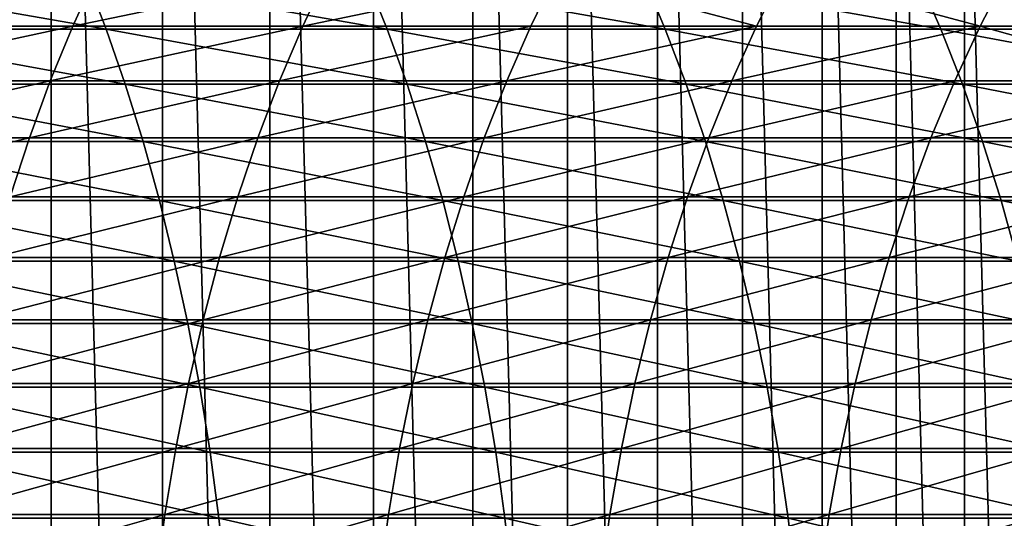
# Model space of a CAD drawing. Header units: metres. Extents: x -24 to 236, y -24 to 24.
# Tile 243 of 256: x 167.71 to 174.35, y 2.27 to 5.63. Entities that reach past the tile are written whole.
import ezdxf

# ---------------------------------------------------------------- set-up
doc = ezdxf.new("R2010")
doc.units = ezdxf.units.M
doc.layers.add('solid_10392024', color=7, linetype='CONTINUOUS')

msp = doc.modelspace()

# ---------------------------------------------------------------- linework, layer by layer
at = {"layer": 'solid_10392024'}
for points in [[(140.5, -23.5), (140.5, 23.5), (179.5, 23.5)], [(179.5, -23.5), (140.5, -23.5), (179.5, 23.5)], [(167.922241, -14.302468, 45.650002), (167.922241, 14.302468, 45.650002), (167.150024, 14.703731, 45.650002)], [(167.150024, -14.703731, 45.650002), (167.922241, -14.302468, 45.650002), (167.150024, 14.703731, 45.650002)], [(168.672516, -13.860375, 45.650002), (168.672516, 13.860375, 45.650002), (167.922241, 14.302468, 45.650002)], [(167.922241, -14.302468, 45.650002), (168.672516, -13.860375, 45.650002), (167.922241, 14.302468, 45.650002)], [(169.397766, -13.379261, 45.650002), (169.397766, 13.379261, 45.650002), (168.672516, 13.860375, 45.650002)], [(168.672516, -13.860375, 45.650002), (169.397766, -13.379261, 45.650002), (168.672516, 13.860375, 45.650002)], [(170.096527, -12.860106, 45.650002), (170.096527, 12.860106, 45.650002), (169.397766, 13.379261, 45.650002)], [(169.397766, -13.379261, 45.650002), (170.096527, -12.860106, 45.650002), (169.397766, 13.379261, 45.650002)], [(170.766663, -12.304524, 45.650002), (170.766663, 12.304524, 45.650002), (170.096527, 12.860106, 45.650002)], [(170.096527, -12.860106, 45.650002), (170.766663, -12.304524, 45.650002), (170.096527, 12.860106, 45.650002)], [(171.406204, -11.714132, 45.650002), (171.406204, 11.714132, 45.650002), (170.766663, 12.304524, 45.650002)], [(170.766663, -12.304524, 45.650002), (171.406204, -11.714132, 45.650002), (170.766663, 12.304524, 45.650002)], [(172.013519, -11.090444, 45.650002), (172.013519, 11.090444, 45.650002), (171.406204, 11.714132, 45.650002)], [(171.406204, -11.714132, 45.650002), (172.013519, -11.090444, 45.650002), (171.406204, 11.714132, 45.650002)], [(172.586853, -10.435217, 45.650002), (172.586853, 10.435217, 45.650002), (172.013519, 11.090444, 45.650002)], [(172.013519, -11.090444, 45.650002), (172.586853, -10.435217, 45.650002), (172.013519, 11.090444, 45.650002)], [(173.124329, -9.750616, 45.650002), (173.124329, 9.750616, 45.650002), (172.586853, 10.435217, 45.650002)], [(172.586853, -10.435217, 45.650002), (173.124329, -9.750616, 45.650002), (172.586853, 10.435217, 45.650002)], [(173.624756, -9.038149, 45.650002), (173.624756, 9.038149, 45.650002), (173.124329, 9.750616, 45.650002)], [(173.124329, -9.750616, 45.650002), (173.624756, -9.038149, 45.650002), (173.124329, 9.750616, 45.650002)], [(174.086411, -8.300336, 45.650002), (174.086411, 8.300336, 45.650002), (173.624756, 9.038149, 45.650002)], [(173.624756, -9.038149, 45.650002), (174.086411, -8.300336, 45.650002), (173.624756, 9.038149, 45.650002)], [(174.508163, -7.538927, 45.650002), (174.508163, 7.538927, 45.650002), (174.086411, 8.300336, 45.650002)], [(174.086411, -8.300336, 45.650002), (174.508163, -7.538927, 45.650002), (174.086411, 8.300336, 45.650002)], [(168.293411, 5.568338, 374.425262), (168.155823, 5.925285, 374.162781), (166.249725, 5.925277, 375.132446)], [(166.380981, 5.56833, 375.398132), (168.293411, 5.568338, 374.425262), (166.249725, 5.925277, 375.132446)], [(166.659271, 5.945904, 359.451813), (168.230148, 5.945899, 358.457001), (166.502975, 5.589855, 359.198761)], [(168.230148, 5.945899, 358.457001), (168.068069, 5.589851, 358.207642), (166.502975, 5.589855, 359.198761)], [(168.230148, 5.945899, 358.457001), (169.787842, 5.945889, 357.419861), (168.068069, 5.589851, 358.207642)], [(169.787842, 5.945889, 357.419861), (169.620117, 5.589841, 357.174225), (168.068069, 5.589851, 358.207642)], [(170.188843, 5.568362, 373.403473), (170.045059, 5.925311, 373.144379), (168.155823, 5.925285, 374.162781)], [(168.293411, 5.568338, 374.425262), (170.188843, 5.568362, 373.403473), (168.155823, 5.925285, 374.162781)], [(169.787842, 5.945889, 357.419861), (171.331696, 5.945881, 356.340668), (169.620117, 5.589841, 357.174225)], [(171.331696, 5.945881, 356.340668), (171.158478, 5.589833, 356.098907), (169.620117, 5.589841, 357.174225)], [(172.066513, 5.568387, 372.333344), (171.916672, 5.925337, 372.077667), (170.045059, 5.925311, 373.144379)], [(170.188843, 5.568362, 373.403473), (172.066513, 5.568387, 372.333344), (170.045059, 5.925311, 373.144379)], [(171.331696, 5.945881, 356.340668), (172.682495, 5.589831, 354.981934), (171.158478, 5.589833, 356.098907)], [(171.331696, 5.945881, 356.340668), (172.861069, 5.945878, 355.219757), (172.682495, 5.589831, 354.981934)], [(173.925644, 5.568396, 371.215302), (173.769897, 5.925347, 370.963196), (171.916672, 5.925337, 372.077667)], [(172.066513, 5.568387, 372.333344), (173.925644, 5.568396, 371.215302), (171.916672, 5.925337, 372.077667)], [(172.861069, 5.945878, 355.219757), (174.191498, 5.589835, 353.823608), (172.682495, 5.589831, 354.981934)], [(172.861069, 5.945878, 355.219757), (174.37529, 5.945883, 354.057465), (174.191498, 5.589835, 353.823608)], [(175.765564, 5.568392, 370.050018), (175.604065, 5.925343, 369.801544), (173.769897, 5.925347, 370.963196)], [(173.925644, 5.568396, 371.215302), (175.765564, 5.568392, 370.050018), (173.769897, 5.925347, 370.963196)], [(174.37529, 5.945883, 354.057465), (175.684875, 5.589846, 352.624298), (174.191498, 5.589835, 353.823608)], [(166.502975, 5.589855, 359.198761), (168.068069, 5.589851, 358.207642), (166.356522, 5.218953, 358.96167)], [(168.068069, 5.589851, 358.207642), (167.916199, 5.218949, 357.973969), (166.356522, 5.218953, 358.96167)], [(168.068069, 5.589851, 358.207642), (169.620117, 5.589841, 357.174225), (167.916199, 5.218949, 357.973969)], [(169.620117, 5.589841, 357.174225), (169.462967, 5.218941, 356.944092), (167.916199, 5.218949, 357.973969)], [(169.620117, 5.589841, 357.174225), (171.158478, 5.589833, 356.098907), (169.462967, 5.218941, 356.944092)], [(171.158478, 5.589833, 356.098907), (170.99617, 5.218933, 355.872375), (169.462967, 5.218941, 356.944092)], [(171.158478, 5.589833, 356.098907), (172.682495, 5.589831, 354.981934), (170.99617, 5.218933, 355.872375)], [(172.682495, 5.589831, 354.981934), (172.515167, 5.218931, 354.759064), (170.99617, 5.218933, 355.872375)], [(174.191498, 5.589835, 353.823608), (174.019302, 5.218935, 353.604523), (172.515167, 5.218931, 354.759064)], [(172.682495, 5.589831, 354.981934), (174.191498, 5.589835, 353.823608), (172.515167, 5.218931, 354.759064)], [(174.191498, 5.589835, 353.823608), (175.507919, 5.218945, 352.409027), (174.019302, 5.218935, 353.604523)], [(174.191498, 5.589835, 353.823608), (175.684875, 5.589846, 352.624298), (175.507919, 5.218945, 352.409027)], [(168.422272, 5.196595, 374.671051), (168.293411, 5.568338, 374.425262), (166.380981, 5.56833, 375.398132)], [(166.503922, 5.196588, 375.646973), (168.422272, 5.196595, 374.671051), (166.380981, 5.56833, 375.398132)], [(170.323502, 5.196617, 373.646179), (170.188843, 5.568362, 373.403473), (168.293411, 5.568338, 374.425262)], [(168.422272, 5.196595, 374.671051), (170.323502, 5.196617, 373.646179), (168.293411, 5.568338, 374.425262)], [(172.206833, 5.19664, 372.572784), (172.066513, 5.568387, 372.333344), (170.188843, 5.568362, 373.403473)], [(170.323502, 5.196617, 373.646179), (172.206833, 5.19664, 372.572784), (170.188843, 5.568362, 373.403473)], [(174.071503, 5.196649, 371.451447), (173.925644, 5.568396, 371.215302), (172.066513, 5.568387, 372.333344)], [(172.206833, 5.19664, 372.572784), (174.071503, 5.196649, 371.451447), (172.066513, 5.568387, 372.333344)], [(175.916824, 5.196646, 370.282715), (175.765564, 5.568392, 370.050018), (173.925644, 5.568396, 371.215302)], [(174.071503, 5.196649, 371.451447), (175.916824, 5.196646, 370.282715), (173.925644, 5.568396, 371.215302)], [(166.356522, 5.218953, 358.96167), (167.916199, 5.218949, 357.973969), (166.220322, 4.834184, 358.74115)], [(167.916199, 5.218949, 357.973969), (167.774948, 4.834181, 357.756653), (166.220322, 4.834184, 358.74115)], [(168.542068, 4.811045, 374.899597), (168.422272, 5.196595, 374.671051), (166.503922, 5.196588, 375.646973)], [(166.618225, 4.811038, 375.878296), (168.542068, 4.811045, 374.899597), (166.503922, 5.196588, 375.646973)], [(167.916199, 5.218949, 357.973969), (169.462967, 5.218941, 356.944092), (167.774948, 4.834181, 357.756653)], [(169.462967, 5.218941, 356.944092), (169.316803, 4.834173, 356.730072), (167.774948, 4.834181, 357.756653)], [(170.4487, 4.811065, 373.871796), (170.323502, 5.196617, 373.646179), (168.422272, 5.196595, 374.671051)], [(168.542068, 4.811045, 374.899597), (170.4487, 4.811065, 373.871796), (168.422272, 5.196595, 374.671051)], [(169.462967, 5.218941, 356.944092), (170.99617, 5.218933, 355.872375), (169.316803, 4.834173, 356.730072)], [(170.99617, 5.218933, 355.872375), (170.845215, 4.834166, 355.661682), (169.316803, 4.834173, 356.730072)], [(172.337296, 4.811087, 372.79541), (172.206833, 5.19664, 372.572784), (170.323502, 5.196617, 373.646179)], [(170.4487, 4.811065, 373.871796), (172.337296, 4.811087, 372.79541), (170.323502, 5.196617, 373.646179)], [(170.99617, 5.218933, 355.872375), (172.515167, 5.218931, 354.759064), (170.845215, 4.834166, 355.661682)], [(172.515167, 5.218931, 354.759064), (172.359543, 4.834163, 354.551788), (170.845215, 4.834166, 355.661682)], [(174.207108, 4.811094, 371.670959), (174.071503, 5.196649, 371.451447), (172.206833, 5.19664, 372.572784)], [(172.337296, 4.811087, 372.79541), (174.207108, 4.811094, 371.670959), (172.206833, 5.19664, 372.572784)], [(174.019302, 5.218935, 353.604523), (173.859131, 4.834167, 353.400726), (172.359543, 4.834163, 354.551788)], [(172.515167, 5.218931, 354.759064), (174.019302, 5.218935, 353.604523), (172.359543, 4.834163, 354.551788)], [(175.507919, 5.218945, 352.409027), (175.343353, 4.834176, 352.208801), (173.859131, 4.834167, 353.400726)], [(174.019302, 5.218935, 353.604523), (175.507919, 5.218945, 352.409027), (173.859131, 4.834167, 353.400726)], [(176.057449, 4.811091, 370.499054), (175.916824, 5.196646, 370.282715), (174.071503, 5.196649, 371.451447)], [(174.207108, 4.811094, 371.670959), (176.057449, 4.811091, 370.499054), (174.071503, 5.196649, 371.451447)], [(166.220322, 4.834184, 358.74115), (167.774948, 4.834181, 357.756653), (166.094711, 4.43657, 358.537811)], [(167.774948, 4.834181, 357.756653), (167.644699, 4.436567, 357.556244), (166.094711, 4.43657, 358.537811)], [(168.652481, 4.41271, 375.110199), (168.542068, 4.811045, 374.899597), (166.618225, 4.811038, 375.878296)], [(166.723557, 4.412704, 376.091492), (168.652481, 4.41271, 375.110199), (166.618225, 4.811038, 375.878296)], [(167.774948, 4.834181, 357.756653), (169.316803, 4.834173, 356.730072), (167.644699, 4.436567, 357.556244)], [(169.316803, 4.834173, 356.730072), (169.182007, 4.436559, 356.532684), (167.644699, 4.436567, 357.556244)], [(170.564072, 4.412729, 374.079742), (170.4487, 4.811065, 373.871796), (168.542068, 4.811045, 374.899597)], [(168.652481, 4.41271, 375.110199), (170.564072, 4.412729, 374.079742), (168.542068, 4.811045, 374.899597)], [(169.316803, 4.834173, 356.730072), (170.845215, 4.834166, 355.661682), (169.182007, 4.436559, 356.532684)], [(170.845215, 4.834166, 355.661682), (170.705994, 4.436553, 355.467377), (169.182007, 4.436559, 356.532684)], [(172.457535, 4.412748, 373.00058), (172.337296, 4.811087, 372.79541), (170.4487, 4.811065, 373.871796)], [(170.564072, 4.412729, 374.079742), (172.457535, 4.412748, 373.00058), (170.4487, 4.811065, 373.871796)], [(170.845215, 4.834166, 355.661682), (172.359543, 4.834163, 354.551788), (170.705994, 4.436553, 355.467377)], [(172.359543, 4.834163, 354.551788), (172.216019, 4.436551, 354.360657), (170.705994, 4.436553, 355.467377)], [(173.859131, 4.834167, 353.400726), (173.711426, 4.436554, 353.21283), (172.216019, 4.436551, 354.360657)], [(172.359543, 4.834163, 354.551788), (173.859131, 4.834167, 353.400726), (172.216019, 4.436551, 354.360657)], [(174.332092, 4.412756, 371.873291), (174.207108, 4.811094, 371.670959), (172.337296, 4.811087, 372.79541)], [(172.457535, 4.412748, 373.00058), (174.332092, 4.412756, 371.873291), (172.337296, 4.811087, 372.79541)], [(175.343353, 4.834176, 352.208801), (175.191574, 4.436563, 352.024139), (173.711426, 4.436554, 353.21283)], [(173.859131, 4.834167, 353.400726), (175.343353, 4.834176, 352.208801), (173.711426, 4.436554, 353.21283)], [(176.187057, 4.412753, 370.698425), (176.057449, 4.811091, 370.499054), (174.207108, 4.811094, 371.670959)], [(174.332092, 4.412756, 371.873291), (176.187057, 4.412753, 370.698425), (174.207108, 4.811094, 371.670959)], [(168.753235, 4.00265, 375.302368), (168.652481, 4.41271, 375.110199), (166.723557, 4.412704, 376.091492)], [(166.819672, 4.002645, 376.286011), (168.753235, 4.00265, 375.302368), (166.723557, 4.412704, 376.091492)], [(167.644699, 4.436567, 357.556244), (169.182007, 4.436559, 356.532684), (167.525787, 4.027164, 357.373291)], [(169.182007, 4.436559, 356.532684), (169.058945, 4.027158, 356.352478), (167.525787, 4.027164, 357.373291)], [(170.669342, 4.002667, 374.26944), (170.564072, 4.412729, 374.079742), (168.652481, 4.41271, 375.110199)], [(168.753235, 4.00265, 375.302368), (170.669342, 4.002667, 374.26944), (168.652481, 4.41271, 375.110199)], [(169.182007, 4.436559, 356.532684), (170.705994, 4.436553, 355.467377), (169.058945, 4.027158, 356.352478)], [(170.705994, 4.436553, 355.467377), (170.578903, 4.027152, 355.290009), (169.058945, 4.027158, 356.352478)], [(172.56723, 4.002686, 373.187775), (172.457535, 4.412748, 373.00058), (170.564072, 4.412729, 374.079742)], [(170.669342, 4.002667, 374.26944), (172.56723, 4.002686, 373.187775), (170.564072, 4.412729, 374.079742)], [(170.705994, 4.436553, 355.467377), (172.216019, 4.436551, 354.360657), (170.578903, 4.027152, 355.290009)], [(172.216019, 4.436551, 354.360657), (172.085007, 4.02715, 354.186157), (170.578903, 4.027152, 355.290009)], [(173.711426, 4.436554, 353.21283), (173.576584, 4.027153, 353.04126), (172.085007, 4.02715, 354.186157)], [(172.216019, 4.436551, 354.360657), (173.711426, 4.436554, 353.21283), (172.085007, 4.02715, 354.186157)], [(174.446121, 4.002692, 372.057861), (174.332092, 4.412756, 371.873291), (172.457535, 4.412748, 373.00058)], [(172.56723, 4.002686, 373.187775), (174.446121, 4.002692, 372.057861), (172.457535, 4.412748, 373.00058)], [(175.191574, 4.436563, 352.024139), (175.053009, 4.027161, 351.85556), (173.576584, 4.027153, 353.04126)], [(173.711426, 4.436554, 353.21283), (175.191574, 4.436563, 352.024139), (173.576584, 4.027153, 353.04126)], [(176.305313, 4.002689, 370.880341), (176.187057, 4.412753, 370.698425), (174.332092, 4.412756, 371.873291)], [(174.446121, 4.002692, 372.057861), (176.305313, 4.002689, 370.880341), (174.332092, 4.412756, 371.873291)], [(168.844025, 3.581955, 375.475555), (168.753235, 4.00265, 375.302368), (166.819672, 4.002645, 376.286011)], [(166.906281, 3.58195, 376.461334), (168.844025, 3.581955, 375.475555), (166.819672, 4.002645, 376.286011)], [(167.525787, 4.027164, 357.373291), (169.058945, 4.027158, 356.352478), (167.418518, 3.607061, 357.208252)], [(169.058945, 4.027158, 356.352478), (168.947952, 3.607055, 356.189911), (167.418518, 3.607061, 357.208252)], [(170.764221, 3.58197, 374.44043), (170.669342, 4.002667, 374.26944), (168.753235, 4.00265, 375.302368)], [(168.844025, 3.581955, 375.475555), (170.764221, 3.58197, 374.44043), (168.753235, 4.00265, 375.302368)], [(169.058945, 4.027158, 356.352478), (170.578903, 4.027152, 355.290009), (168.947952, 3.607055, 356.189911)], [(170.578903, 4.027152, 355.290009), (170.464264, 3.60705, 355.130005), (168.947952, 3.607055, 356.189911)], [(170.578903, 4.027152, 355.290009), (172.085007, 4.02715, 354.186157), (170.464264, 3.60705, 355.130005)], [(172.085007, 4.02715, 354.186157), (171.966827, 3.607048, 354.028778), (170.464264, 3.60705, 355.130005)], [(172.666107, 3.581987, 373.356476), (172.56723, 4.002686, 373.187775), (170.669342, 4.002667, 374.26944)], [(170.764221, 3.58197, 374.44043), (172.666107, 3.581987, 373.356476), (170.669342, 4.002667, 374.26944)], [(173.576584, 4.027153, 353.04126), (173.454956, 3.607051, 352.886505), (171.966827, 3.607048, 354.028778)], [(172.085007, 4.02715, 354.186157), (173.576584, 4.027153, 353.04126), (171.966827, 3.607048, 354.028778)], [(174.548889, 3.581992, 372.224243), (174.446121, 4.002692, 372.057861), (172.56723, 4.002686, 373.187775)], [(172.666107, 3.581987, 373.356476), (174.548889, 3.581992, 372.224243), (172.56723, 4.002686, 373.187775)], [(175.053009, 4.027161, 351.85556), (174.92804, 3.607058, 351.703522), (173.454956, 3.607051, 352.886505)], [(173.576584, 4.027153, 353.04126), (175.053009, 4.027161, 351.85556), (173.454956, 3.607051, 352.886505)], [(167.418518, 3.607061, 357.208252), (168.947952, 3.607055, 356.189911), (167.323196, 3.177374, 357.061584)], [(168.947952, 3.607055, 356.189911), (168.849319, 3.177369, 356.045471), (167.323196, 3.177374, 357.061584)], [(168.947952, 3.607055, 356.189911), (170.464264, 3.60705, 355.130005), (168.849319, 3.177369, 356.045471)], [(170.464264, 3.60705, 355.130005), (170.362396, 3.177364, 354.987823), (168.849319, 3.177369, 356.045471)], [(170.464264, 3.60705, 355.130005), (171.966827, 3.607048, 354.028778), (170.362396, 3.177364, 354.987823)], [(171.966827, 3.607048, 354.028778), (171.861801, 3.177362, 353.888885), (170.362396, 3.177364, 354.987823)], [(173.454956, 3.607051, 352.886505), (173.346863, 3.177365, 352.748993), (171.861801, 3.177362, 353.888885)], [(171.966827, 3.607048, 354.028778), (173.454956, 3.607051, 352.886505), (171.861801, 3.177362, 353.888885)], [(174.92804, 3.607058, 351.703522), (174.816971, 3.177371, 351.56839), (173.346863, 3.177365, 352.748993)], [(173.454956, 3.607051, 352.886505), (174.92804, 3.607058, 351.703522), (173.346863, 3.177365, 352.748993)], [(168.924637, 3.151742, 375.629333), (168.844025, 3.581955, 375.475555), (166.906281, 3.58195, 376.461334)], [(166.983185, 3.151738, 376.616974), (168.924637, 3.151742, 375.629333), (166.906281, 3.58195, 376.461334)], [(170.848465, 3.151756, 374.592255), (170.764221, 3.58197, 374.44043), (168.844025, 3.581955, 375.475555)], [(168.924637, 3.151742, 375.629333), (170.848465, 3.151756, 374.592255), (168.844025, 3.581955, 375.475555)], [(172.753891, 3.15177, 373.506256), (172.666107, 3.581987, 373.356476), (170.764221, 3.58197, 374.44043)], [(170.848465, 3.151756, 374.592255), (172.753891, 3.15177, 373.506256), (170.764221, 3.58197, 374.44043)], [(174.640137, 3.151775, 372.371948), (174.548889, 3.581992, 372.224243), (172.666107, 3.581987, 373.356476)], [(172.753891, 3.15177, 373.506256), (174.640137, 3.151775, 372.371948), (172.666107, 3.581987, 373.356476)], [(168.994843, 2.713155, 375.763245), (168.924637, 3.151742, 375.629333), (166.983185, 3.151738, 376.616974)], [(167.050171, 2.713151, 376.752533), (168.994843, 2.713155, 375.763245), (166.983185, 3.151738, 376.616974)], [(167.323196, 3.177374, 357.061584), (168.849319, 3.177369, 356.045471), (167.240067, 2.739244, 356.933685)], [(168.849319, 3.177369, 356.045471), (168.76329, 2.739239, 355.919495), (167.240067, 2.739244, 356.933685)], [(168.849319, 3.177369, 356.045471), (170.362396, 3.177364, 354.987823), (168.76329, 2.739239, 355.919495)], [(170.362396, 3.177364, 354.987823), (170.273544, 2.739235, 354.8638), (168.76329, 2.739239, 355.919495)], [(170.921829, 2.713166, 374.724457), (170.848465, 3.151756, 374.592255), (168.924637, 3.151742, 375.629333)], [(168.994843, 2.713155, 375.763245), (170.921829, 2.713166, 374.724457), (168.924637, 3.151742, 375.629333)], [(170.362396, 3.177364, 354.987823), (171.861801, 3.177362, 353.888885), (170.273544, 2.739235, 354.8638)], [(171.861801, 3.177362, 353.888885), (171.770203, 2.739234, 353.766907), (170.273544, 2.739235, 354.8638)], [(172.830338, 2.713179, 373.636719), (172.753891, 3.15177, 373.506256), (170.848465, 3.151756, 374.592255)], [(170.921829, 2.713166, 374.724457), (172.830338, 2.713179, 373.636719), (170.848465, 3.151756, 374.592255)], [(173.346863, 3.177365, 352.748993), (173.252609, 2.739236, 352.629059), (171.770203, 2.739234, 353.766907)], [(171.861801, 3.177362, 353.888885), (173.346863, 3.177365, 352.748993), (171.770203, 2.739234, 353.766907)], [(174.719604, 2.713183, 372.50058), (174.640137, 3.151775, 372.371948), (172.753891, 3.15177, 373.506256)], [(172.830338, 2.713179, 373.636719), (174.719604, 2.713183, 372.50058), (172.753891, 3.15177, 373.506256)], [(174.816971, 3.177371, 351.56839), (174.720108, 2.739241, 351.450531), (173.252609, 2.739236, 352.629059)], [(173.346863, 3.177365, 352.748993), (174.816971, 3.177371, 351.56839), (173.252609, 2.739236, 352.629059)], [(167.240067, 2.739244, 356.933685), (168.76329, 2.739239, 355.919495), (167.169342, 2.293835, 356.82489)], [(168.76329, 2.739239, 355.919495), (168.690109, 2.293831, 355.812347), (167.169342, 2.293835, 356.82489)], [(168.76329, 2.739239, 355.919495), (170.273544, 2.739235, 354.8638), (168.690109, 2.293831, 355.812347)], [(170.273544, 2.739235, 354.8638), (170.197968, 2.293828, 354.758331), (168.690109, 2.293831, 355.812347)], [(170.273544, 2.739235, 354.8638), (171.770203, 2.739234, 353.766907), (170.197968, 2.293828, 354.758331)], [(171.770203, 2.739234, 353.766907), (171.692291, 2.293827, 353.663116), (170.197968, 2.293828, 354.758331)], [(173.252609, 2.739236, 352.629059), (173.172424, 2.293829, 352.527039), (171.692291, 2.293827, 353.663116)], [(171.770203, 2.739234, 353.766907), (173.252609, 2.739236, 352.629059), (171.692291, 2.293827, 353.663116)], [(174.720108, 2.739241, 351.450531), (174.637711, 2.293833, 351.350281), (173.172424, 2.293829, 352.527039)], [(173.252609, 2.739236, 352.629059), (174.720108, 2.739241, 351.450531), (173.172424, 2.293829, 352.527039)], [(169.054459, 2.267359, 375.876984), (168.994843, 2.713155, 375.763245), (167.050171, 2.713151, 376.752533)], [(167.107056, 2.267355, 376.867676), (169.054459, 2.267359, 375.876984), (167.050171, 2.713151, 376.752533)], [(170.984131, 2.267368, 374.836761), (170.921829, 2.713166, 374.724457), (168.994843, 2.713155, 375.763245)], [(169.054459, 2.267359, 375.876984), (170.984131, 2.267368, 374.836761), (168.994843, 2.713155, 375.763245)], [(172.895264, 2.267378, 373.747528), (172.830338, 2.713179, 373.636719), (170.921829, 2.713166, 374.724457)], [(170.984131, 2.267368, 374.836761), (172.895264, 2.267378, 373.747528), (170.921829, 2.713166, 374.724457)], [(174.787094, 2.267382, 372.609833), (174.719604, 2.713183, 372.50058), (172.830338, 2.713179, 373.636719)], [(172.895264, 2.267378, 373.747528), (174.787094, 2.267382, 372.609833), (172.830338, 2.713179, 373.636719)], [(169.103333, 1.815537, 375.970215), (169.054459, 2.267359, 375.876984), (167.107056, 2.267355, 376.867676)], [(167.169342, 2.293835, 356.82489), (168.690109, 2.293831, 355.812347), (167.111237, 1.842331, 356.735474)], [(168.690109, 2.293831, 355.812347), (168.629974, 1.842328, 355.724274), (167.111237, 1.842331, 356.735474)], [(168.690109, 2.293831, 355.812347), (170.197968, 2.293828, 354.758331), (168.629974, 1.842328, 355.724274)], [(170.197968, 2.293828, 354.758331), (170.135864, 1.842326, 354.671631), (168.629974, 1.842328, 355.724274)], [(171.035202, 1.815545, 374.928802), (170.984131, 2.267368, 374.836761), (169.054459, 2.267359, 375.876984)], [(169.103333, 1.815537, 375.970215), (171.035202, 1.815545, 374.928802), (169.054459, 2.267359, 375.876984)], [(170.197968, 2.293828, 354.758331), (171.692291, 2.293827, 353.663116), (170.135864, 1.842326, 354.671631)], [(171.692291, 2.293827, 353.663116), (171.628265, 1.842325, 353.57785), (170.135864, 1.842326, 354.671631)], [(172.948486, 1.815553, 373.838348), (172.895264, 2.267378, 373.747528), (170.984131, 2.267368, 374.836761)], [(171.035202, 1.815545, 374.928802), (172.948486, 1.815553, 373.838348), (170.984131, 2.267368, 374.836761)], [(173.172424, 2.293829, 352.527039), (173.106522, 1.842326, 352.443176), (171.628265, 1.842325, 353.57785)], [(171.692291, 2.293827, 353.663116), (173.172424, 2.293829, 352.527039), (171.628265, 1.842325, 353.57785)], [(174.842407, 1.815556, 372.699371), (174.787094, 2.267382, 372.609833), (172.895264, 2.267378, 373.747528)], [(172.948486, 1.815553, 373.838348), (174.842407, 1.815556, 372.699371), (172.895264, 2.267378, 373.747528)], [(174.637711, 2.293833, 351.350281), (174.569992, 1.84233, 351.267914), (173.106522, 1.842326, 352.443176)], [(173.172424, 2.293829, 352.527039), (174.637711, 2.293833, 351.350281), (173.106522, 1.842326, 352.443176)]]:
    msp.add_3dface(points, dxfattribs=at)

doc.saveas('drawing.dxf')
